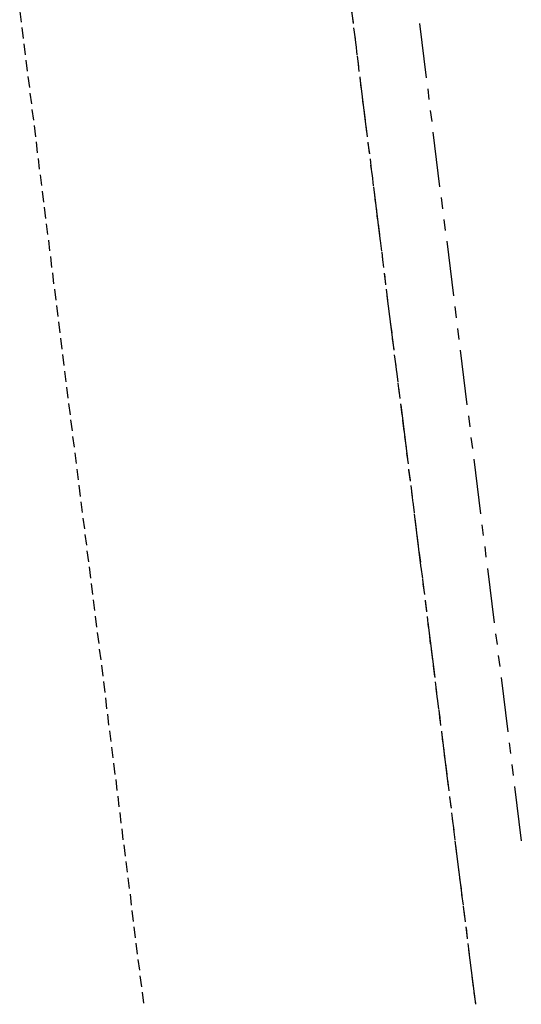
# Model space of a CAD drawing. Header units: feet. Extents: x -79 to 198, y -22 to 181.
# Tile 170 of 256: x 137 to 160, y 34 to 79. Entities that reach past the tile are written whole.
import ezdxf

# ---------------------------------------------------------------- set-up
doc = ezdxf.new("R2010")
doc.units = ezdxf.units.FT
doc.layers.add('A-LINEA', color=7, linetype='CONTINUOUS')

msp = doc.modelspace()

# ---------------------------------------------------------------- linework, layer by layer
at = {"layer": 'A-LINEA'}
for p, q in [((152.2, 81.2044), (152.5067, 78.7244)), ((137.32, 79.2711), (137.3867, 78.7778)), ((152.44, 79.2578), (152.5067, 78.7644)), ((137.4133, 78.5378), (137.48, 78.0311)), ((152.5333, 78.5244), (152.6, 78.0178)), ((155.5333, 78.7244), (155.84, 76.2444)), ((152.5733, 78.2311), (152.6267, 77.7378)), ((137.5067, 77.7911), (137.5733, 77.2978)), ((152.6267, 77.7778), (152.68, 77.2844)), ((152.6933, 77.2444), (152.76, 76.7378)), ((137.6, 77.0444), (137.6667, 76.5511)), ((152.72, 77.0311), (152.7733, 76.5378)), ((137.6933, 76.2978), (137.76, 75.8044)), ((152.8133, 76.2844), (152.8667, 75.7911)), ((152.8133, 76.2444), (153.12, 73.7644)), ((155.9067, 75.7511), (155.96, 75.2578)), ((137.7867, 75.5511), (137.8533, 75.0578)), ((152.9067, 75.5378), (152.96, 75.0444)), ((137.88, 74.8044), (137.9467, 74.3111)), ((153, 74.8044), (153.0533, 74.2978)), ((156.0267, 74.7511), (156.0933, 74.2578)), ((137.9733, 74.0711), (138.04, 73.5644)), ((153.0933, 74.0578), (153.1467, 73.5644)), ((156.1467, 73.7644), (156.4533, 71.2844)), ((138.0667, 73.3244), (138.12, 72.8311)), ((153.1867, 73.3111), (153.24, 72.8178)), ((153.1867, 73.2711), (153.2533, 72.7778)), ((138.16, 72.5778), (138.2133, 72.0844)), ((153.28, 72.5644), (153.3333, 72.0711)), ((153.3067, 72.2711), (153.3733, 71.7778)), ((138.2533, 71.8311), (138.3067, 71.3378)), ((153.3733, 71.8178), (153.4267, 71.3244)), ((153.44, 71.2844), (153.7467, 68.8044)), ((138.3467, 71.0844), (138.4, 70.5911)), ((153.4667, 71.0711), (153.52, 70.5778)), ((156.52, 70.7911), (156.5867, 70.2844)), ((138.44, 70.3511), (138.4933, 69.8444)), ((153.56, 70.3378), (153.6133, 69.8311)), ((138.5333, 69.6044), (138.5867, 69.1111)), ((153.6533, 69.5911), (153.7067, 69.0978)), ((156.64, 69.7911), (156.7067, 69.2978)), ((138.6267, 68.8578), (138.68, 68.3644)), ((153.7467, 68.8444), (153.8, 68.3511)), ((156.7733, 68.8044), (157.08, 66.3244)), ((153.8133, 68.3111), (153.8667, 67.8178)), ((138.72, 68.1111), (138.7733, 67.6178)), ((153.8267, 68.0978), (153.8933, 67.6044)), ((138.8133, 67.3644), (138.8667, 66.8711)), ((153.92, 67.3511), (153.9867, 66.8578)), ((153.9333, 67.3111), (153.9867, 66.8178)), ((138.9067, 66.6178), (138.96, 66.1244)), ((154.0133, 66.6178), (154.08, 66.1111)), ((154.0533, 66.3244), (154.36, 63.8444)), ((139, 65.8844), (139.0533, 65.3778)), ((154.1067, 65.8711), (154.1733, 65.3644)), ((157.1467, 65.8311), (157.2, 65.3244)), ((139.0933, 65.1378), (139.1467, 64.6444)), ((154.2, 65.1244), (154.2667, 64.6311)), ((157.2667, 64.8311), (157.32, 64.3378)), ((139.1733, 64.3911), (139.24, 63.8978)), ((154.2933, 64.3778), (154.36, 63.8844)), ((139.2667, 63.6444), (139.3333, 63.1511)), ((157.3867, 63.8444), (157.6933, 61.3644)), ((154.3867, 63.6311), (154.4533, 63.1378)), ((154.4267, 63.3511), (154.4933, 62.8444)), ((139.36, 62.8978), (139.4267, 62.4044)), ((154.48, 62.8844), (154.5467, 62.3911)), ((154.5467, 62.3511), (154.6133, 61.8578)), ((139.4533, 62.1644), (139.52, 61.6578)), ((154.5733, 62.1511), (154.64, 61.6444)), ((139.5467, 61.4178), (139.6133, 60.9111)), ((154.6667, 61.4044), (154.7333, 60.9111)), ((154.68, 61.3644), (154.9867, 58.8844)), ((139.64, 60.6711), (139.7067, 60.1778)), ((154.76, 60.6578), (154.8267, 60.1644)), ((157.76, 60.8578), (157.8267, 60.3644)), ((139.7333, 59.9244), (139.8, 59.4311)), ((154.8533, 59.9111), (154.92, 59.4178)), ((157.88, 59.8711), (157.9467, 59.3778)), ((139.8267, 59.1778), (139.8933, 58.6844)), ((154.9467, 59.1644), (155.0133, 58.6711)), ((158.0133, 58.8844), (158.32, 56.3911)), ((139.92, 58.4311), (139.9867, 57.9378)), ((155.04, 58.4311), (155.1067, 57.9244)), ((155.04, 58.3911), (155.1067, 57.8844)), ((140.0133, 57.6978), (140.08, 57.1911)), ((155.1333, 57.6844), (155.2, 57.1778)), ((155.1733, 57.3911), (155.2267, 56.8978)), ((140.1067, 56.9511), (140.1733, 56.4578)), ((155.2267, 56.9378), (155.2933, 56.4444)), ((140.2, 56.2044), (140.2667, 55.7111)), ((155.2933, 56.4044), (155.6, 53.9244)), ((155.32, 56.1911), (155.3867, 55.6978)), ((158.3733, 55.8978), (158.44, 55.4044)), ((140.2933, 55.4578), (140.36, 54.9644)), ((155.4133, 55.4444), (155.48, 54.9511)), ((140.3867, 54.7111), (140.4533, 54.2178)), ((155.5067, 54.6978), (155.5733, 54.2044)), ((158.5067, 54.9111), (158.56, 54.4178)), ((140.48, 53.9778), (140.5467, 53.4711)), ((155.6, 53.9644), (155.6667, 53.4578)), ((158.6267, 53.9111), (158.9333, 51.4311)), ((155.6667, 53.4178), (155.7333, 52.9244)), ((140.5733, 53.2311), (140.64, 52.7244)), ((155.6933, 53.2178), (155.76, 52.7244)), ((140.6667, 52.4844), (140.7333, 51.9911)), ((155.7867, 52.4711), (155.8533, 51.9778)), ((155.7867, 52.4311), (155.8533, 51.9378)), ((140.76, 51.7378), (140.8267, 51.2444)), ((155.88, 51.7244), (155.9333, 51.2311)), ((155.92, 51.4444), (156.2267, 48.9511)), ((140.8533, 50.9911), (140.92, 50.4978)), ((155.9733, 50.9778), (156.0267, 50.4844)), ((159, 50.9378), (159.0667, 50.4444)), ((140.9467, 50.2444), (141.0133, 49.7511)), ((156.0667, 50.2311), (156.12, 49.7378)), ((159.12, 49.9511), (159.1867, 49.4444)), ((141.04, 49.5111), (141.1067, 49.0044)), ((156.16, 49.4978), (156.2133, 48.9911)), ((159.2533, 48.9511), (159.56, 46.4711)), ((141.1333, 48.7644), (141.2, 48.2711)), ((156.2533, 48.7511), (156.3067, 48.2578)), ((156.28, 48.4578), (156.3467, 47.9644)), ((141.2267, 48.0178), (141.28, 47.5244)), ((156.3467, 48.0044), (156.4, 47.5111)), ((141.32, 47.2711), (141.3733, 46.7778)), ((156.4133, 47.4711), (156.4667, 46.9778)), ((156.44, 47.2578), (156.4933, 46.7644)), ((141.4133, 46.5244), (141.4667, 46.0311)), ((156.5333, 46.5111), (156.5867, 46.0178)), ((156.5333, 46.4711), (156.84, 43.9911)), ((141.5067, 45.7778), (141.56, 45.2844)), ((156.6267, 45.7778), (156.68, 45.2711)), ((159.6133, 45.9778), (159.68, 45.4844)), ((141.6, 45.0444), (141.6533, 44.5378)), ((156.72, 45.0311), (156.7733, 44.5378)), ((159.7467, 44.9911), (159.8, 44.4844)), ((141.6933, 44.2978), (141.7467, 43.8044)), ((156.8133, 44.2844), (156.8667, 43.7911)), ((159.8667, 43.9911), (160.1733, 41.5111)), ((141.7867, 43.5511), (141.84, 43.0578)), ((156.9067, 43.5378), (156.96, 43.0444)), ((156.9067, 43.4978), (156.9733, 43.0044)), ((141.88, 42.8044), (141.9333, 42.3111)), ((156.9867, 42.7911), (157.0533, 42.2978)), ((157.0267, 42.5111), (157.0933, 42.0044)), ((141.9733, 42.0578), (142.0267, 41.5644)), ((157.08, 42.0444), (157.1467, 41.5511)), ((142.0667, 41.3244), (142.12, 40.8178)), ((157.1467, 41.5111), (157.4667, 39.0311)), ((157.1733, 41.3111), (157.24, 40.8044)), ((142.16, 40.5778), (142.2133, 40.0844)), ((157.2667, 40.5644), (157.3333, 40.0711)), ((142.2533, 39.8311), (142.3067, 39.3378)), ((157.36, 39.8178), (157.4267, 39.3244)), ((142.3467, 39.0844), (142.4, 38.5911)), ((157.4533, 39.0711), (157.52, 38.5778)), ((142.4267, 38.3378), (142.4933, 37.8444)), ((157.52, 38.5378), (157.5867, 38.0444)), ((157.5467, 38.3244), (157.6133, 37.8311)), ((142.52, 37.5911), (142.5867, 37.0978)), ((157.64, 37.5911), (157.7067, 37.0844)), ((157.6533, 37.5511), (157.7067, 37.0444)), ((142.6133, 36.8578), (142.68, 36.3511)), ((157.7333, 36.8444), (157.8, 36.3511)), ((157.7733, 36.5511), (158.08, 34.0711)), ((142.7067, 36.1111), (142.7733, 35.6178)), ((157.8267, 36.0978), (157.8933, 35.6044)), ((142.8, 35.3644), (142.8667, 34.8711)), ((157.92, 35.3511), (157.9867, 34.8578)), ((142.8933, 34.6178), (142.96, 34.1244)), ((158.0133, 34.6044), (158.08, 34.1111))]:
    msp.add_line(p, q, dxfattribs=at)

doc.saveas('drawing.dxf')
